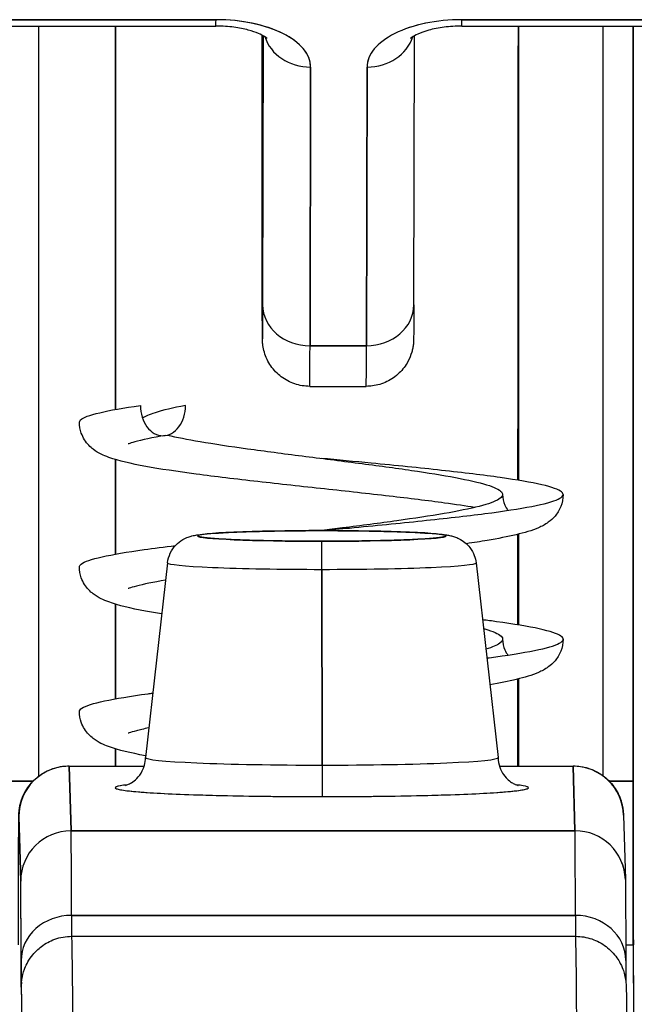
# Model space of a CAD drawing. Extents: x 785 to 1232, y 18 to 306.
# Tile 26 of 232: x 913.35 to 913.59, y 110.031 to 110.415. Entities that reach past the tile are written whole.
import ezdxf

# ---------------------------------------------------------------- set-up
doc = ezdxf.new("R2010")
doc.units = 0
doc.header["$LTSCALE"] = 4
doc.header["$MEASUREMENT"] = 0
doc.layers.get('0').update_dxf_attribs({"linetype": 'CONTINUOUS'})

msp = doc.modelspace()

# ---------------------------------------------------------------- linework, layer by layer
for p, q in [((913.23748, 110.41258), (913.42685, 110.41258)), ((913.42686, 110.41506), (913.23749, 110.41506)), ((913.23749, 110.41506), (913.42686, 110.41506)), ((913.38754, 110.26285), (913.38754, 110.41258)), ((913.38754, 110.26285), (913.38754, 110.41258)), ((913.38754, 110.41258), (913.38754, 110.26285)), ((913.52291, 110.41258), (913.71228, 110.41258)), ((913.71229, 110.41506), (913.52292, 110.41506)), ((913.52292, 110.41506), (913.71229, 110.41506)), ((913.54502, 110.23519), (913.54502, 110.41258)), ((913.54502, 110.41258), (913.54502, 110.23519)), ((913.4449, 110.34019), (913.44485, 110.4084)), ((913.44485, 110.4084), (913.4449, 110.34019)), ((913.4453, 110.40882), (913.44507, 110.30373)), ((913.44507, 110.30373), (913.4453, 110.40882)), ((913.50413, 110.30369), (913.50436, 110.40878)), ((913.46383, 110.39656), (913.46359, 110.2877)), ((913.46359, 110.2877), (913.46383, 110.39656)), ((913.48587, 110.39656), (913.48563, 110.2877)), ((913.48563, 110.2877), (913.48587, 110.39656)), ((913.4449, 110.34019), (913.4449, 110.34017)), ((913.48563, 110.2877), (913.46359, 110.2877)), ((913.46359, 110.2877), (913.48563, 110.2877)), ((913.46351, 110.27188), (913.48556, 110.27188)), ((913.38754, 110.20635), (913.38754, 110.2433)), ((913.38754, 110.20635), (913.38754, 110.2433)), ((913.38754, 110.2433), (913.38754, 110.20635)), ((913.54502, 110.17869), (913.54502, 110.21413)), ((913.54502, 110.21413), (913.54502, 110.17869)), ((913.40795, 110.203), (913.39929, 110.12694)), ((913.46827, 110.20041), (913.46828, 110.12397)), ((913.46828, 110.12397), (913.46827, 110.20041)), ((913.52844, 110.203), (913.53709, 110.12693)), ((913.38754, 110.14985), (913.38754, 110.18681)), ((913.38754, 110.14985), (913.38754, 110.18681)), ((913.38754, 110.18681), (913.38754, 110.14985)), ((913.54502, 110.12354), (913.54502, 110.15764)), ((913.54502, 110.15764), (913.54502, 110.12354)), ((913.38754, 110.12354), (913.38754, 110.13031)), ((913.38754, 110.12354), (913.38754, 110.13031)), ((913.38754, 110.13031), (913.38754, 110.12354)), ((913.36951, 110.12354), (913.39879, 110.12354)), ((913.37026, 110.09832), (913.36951, 110.12354)), ((913.36951, 110.12354), (913.37026, 110.09832)), ((913.53759, 110.12354), (913.56636, 110.12354)), ((913.56711, 110.09832), (913.56636, 110.12354)), ((913.56636, 110.12354), (913.56711, 110.09832)), ((913.34672, 110.11765), (913.35535, 110.11765)), ((913.35535, 110.11765), (913.34672, 110.11765)), ((913.58052, 110.11765), (913.58977, 110.11765)), ((913.58977, 110.11765), (913.58052, 110.11765)), ((913.58977, 110.05378), (913.58977, 110.11765)), ((913.58977, 110.11765), (913.58977, 110.05378)), ((913.34983, 110.10388), (913.35058, 110.07866)), ((913.35058, 110.07866), (913.34983, 110.10388)), ((913.58604, 110.10446), (913.58679, 110.07924)), ((913.37026, 110.09832), (913.56711, 110.09832)), ((913.56711, 110.09832), (913.37026, 110.09832)), ((913.38754, 110.09832), (913.38754, 110.09832)), ((913.38754, 110.09832), (913.38754, 110.09832)), ((913.38754, 110.09832), (913.38754, 110.09832)), ((913.54502, 110.09832), (913.54502, 110.09832)), ((913.54502, 110.09832), (913.54502, 110.09832)), ((913.56728, 110.06528), (913.37043, 110.06528)), ((913.37043, 110.06528), (913.56728, 110.06528)), ((913.3705, 110.05711), (913.56735, 110.05711)), ((913.58693, 110.05378), (913.59, 110.05378))]:
    msp.add_line(p, q)
for centre, major_axis, ratio, start_param, end_param in [((913.35873, 110.11765), (0, 0.98425), 0.001274, 1.266466, 1.56886), ((913.42685, 110.43109), (0, -0.0185), 0.001274, 0, 0.523599), ((913.42685, 110.43109), (0, -0.0185), 0.001274, 0, 0.523599), ((913.42682, 110.39656), (0.03701, 0.00003), 0.5, 6.281715, 7.852511), ((913.52288, 110.39656), (-0.03701, -0.00003), 0.5, 4.710918, 6.281715), ((913.52291, 110.43109), (0, -0.0185), 0.001274, 0, 0.523599), ((913.52291, 110.43109), (0, -0.0185), 0.001274, 0, 0.523599), ((913.5792, 110.11765), (0, -0.98425), 0.001274, 4.408059, 4.710116), ((913.59101, 110.11765), (0, 0.97244), 0.001274, 1.262649, 1.570796), ((913.44432, 110.16883), (0, -0.47913), 0.001274, 2.094395, 2.095991), ((913.46382, 110.41258), (-0.0185, 0.00004), 0.866025, 0.264148, 1.573343), ((913.46382, 110.41258), (-0.0185, 0.00004), 0.866025, 0.264148, 1.573343), ((913.48586, 110.41258), (0.0185, -0.00004), 0.866025, 4.714936, 6.021869), ((913.48586, 110.41258), (0.0185, -0.00004), 0.866025, 4.714936, 6.021869), ((913.44501, 110.38999), (0, -0.09961), 0.001274, 5.235988, 6.806784), ((913.46358, 110.30373), (-0.0185, 0.00004), 0.866025, 0.002547, 1.573343), ((913.46358, 110.30373), (-0.0185, 0.00004), 0.866025, 0.002547, 1.573343), ((913.48562, 110.30373), (0.0185, -0.00004), 0.866025, 4.714936, 6.283185), ((913.48562, 110.30373), (0.0185, -0.00004), 0.866025, 4.714936, 6.283185), ((913.46351, 110.38999), (0, -0.11811), 0.001274, 0, 0.523599), ((913.46351, 110.38999), (0, -0.11811), 0.001274, 0, 0.523581), ((913.48556, 110.38999), (0, -0.11811), 0.001274, 0, 0.523581), ((913.48556, 110.38999), (0, -0.11811), 0.001274, 0.000005, 0.523603), ((913.46819, 110.21346), (-0.04851, 0), 0.042782, 4.713664, 7.855256), ((913.46813, 110.20373), (0, 0.01181), 0.001274, 6.240378, 6.283186), ((913.46813, 110.20373), (0, 0.01181), 0.001274, 6.240378, 6.283185), ((913.46819, 110.21346), (0.04851, 0), 0.042782, 4.713664, 7.855256), ((913.46825, 110.19958), (0, 0.01181), 0.001274, 4.782745, 6.240403), ((913.46825, 110.19958), (0, 0.01181), 0.001274, 4.782745, 6.240403), ((913.46819, 110.20299), (-0.06025, 0), 0.042782, 6.278319, 7.855256), ((913.46819, 110.20299), (-0.06025, 0), 0.042782, 6.278319, 7.855256), ((913.46819, 110.20299), (0.06025, 0), 0.042782, 4.713664, 6.288051), ((913.46819, 110.20299), (0.06025, 0), 0.042782, 4.713664, 6.288051), ((913.46819, 110.12692), (-0.0689, 0), 0.042782, 6.278319, 7.855256), ((913.46819, 110.12692), (-0.0689, 0), 0.042782, 6.278319, 7.855256), ((913.46819, 110.12692), (0.0689, 0), 0.042782, 4.713664, 6.288051), ((913.46819, 110.12692), (0.0689, 0), 0.042782, 4.713664, 6.288051), ((913.36951, 110.10388), (-0.01969, 0), 0.999085, 4.712389, 6.283185), ((913.36951, 110.10388), (-0.01969, 0), 0.999085, 4.712389, 6.283185), ((913.36951, 109.99472), (0, 0.12894), 0.001274, 6.240391, 6.283186), ((913.46829, 110.12347), (0, -0.01181), 0.001274, 4.669594, 6.240384), ((913.46829, 110.12347), (0, -0.01181), 0.001274, 4.669594, 6.240384), ((913.56636, 109.99472), (0, 0.12894), 0.001274, 6.24039, 6.32598), ((913.56636, 110.10388), (0.01968, 0.00059), 0.999084, 0, 1.541037), ((913.56636, 110.10388), (0.01969, 0), 0.999085, 0.029759, 1.570796), ((913.46819, 110.11512), (-0.08071, 0), 0.042782, 5.937993, 7.855256), ((913.46819, 110.11512), (0.08071, 0), 0.042782, 4.713664, 6.628377), ((913.37026, 110.07866), (-0.01969, 0), 0.999085, 4.712389, 6.283185), ((913.37026, 110.07866), (-0.01969, 0), 0.999085, 4.712389, 6.283185), ((913.37025, 109.78369), (0, 0.31492), 0.001274, 5.818959, 6.240414), ((913.37025, 109.78365), (0, 0.31496), 0.001274, 5.818984, 6.24039), ((913.56636, 109.99472), (0, -0.12894), 0.001276, 3.779235, 3.779243), ((913.56711, 110.07866), (0.01968, 0.00059), 0.999084, 0, 1.541037), ((913.5671, 109.78365), (0, 0.31496), 0.001274, 5.818984, 6.24039), ((913.56711, 110.07866), (0.01969, 0), 0.999085, 0.029759, 1.570796), ((913.5671, 109.78369), (0, 0.31492), 0.001274, 5.818961, 6.240414), ((913.35056, 109.78365), (0, 0.29528), 0.001274, 5.818984, 6.24039), ((913.37041, 110.04768), (-0.01968, -0.00005), 0.894179, 4.709544, 6.280341), ((913.37041, 110.04768), (-0.01968, -0.00005), 0.894179, 4.709544, 6.280341), ((913.37047, 110.13569), (0, -0.07874), 0.001274, 5.818984, 6.218734), ((913.37047, 110.13569), (0, -0.07874), 0.001274, 5.818984, 6.2188), ((913.56726, 110.04768), (0.01968, 0.00005), 0.894179, 6.280341, 7.851137), ((913.56732, 110.13569), (0, -0.07874), 0.001274, 5.818984, 6.218747), ((913.56726, 110.04768), (0.01968, 0.00005), 0.894179, 6.280341, 7.851137), ((913.56732, 110.13569), (0, -0.07874), 0.001274, 5.818984, 6.218813), ((913.58998, 109.99472), (0, 0.06102), 0.001274, 4.712389, 6.537883), ((913.3705, 108.14373), (0, 1.91339), 0.001274, 5.803859, 6.283186), ((913.3705, 108.14373), (0, 1.91339), 0.001274, 5.803859, 6.283185), ((913.56735, 108.14373), (0, 1.91339), 0.001274, 5.803859, 6.283185), ((913.56735, 108.14373), (0, 1.91339), 0.001274, 5.803859, 6.283186), ((913.35079, 110.13569), (0, -0.09843), 0.001274, 5.818984, 6.295998), ((913.35082, 108.14373), (0, 1.8937), 0.001274, 5.803859, 6.295998), ((913.37047, 110.03727), (-0.01969, 0), 0.999919, 6.184114, 6.283185), ((913.37047, 110.03727), (-0.01959, 0.00195), 0.999917, 0, 0.099072)]:
    msp.add_ellipse(centre, major_axis=major_axis, ratio=ratio, start_param=start_param, end_param=end_param)
for points, knots in [([(913.44683, 110.40779), (913.44683, 110.40779), (913.44681, 110.40781), (913.44666, 110.40794), (913.44634, 110.4082), (913.44525, 110.40887), (913.44445, 110.40928), (913.44236, 110.41016), (913.44101, 110.41063), (913.4378, 110.41148), (913.4359, 110.41186), (913.43173, 110.41241), (913.42944, 110.41257), (913.42705, 110.41258), (913.42695, 110.41258), (913.42685, 110.41258)], [0.458745, 0.458745, 0.458745, 0.458745, 0.511139, 0.511139, 0.68548, 0.68548, 0.871321, 0.871321, 1.079586, 1.079586, 1.310958, 1.310958, 1.558937, 1.558937, 1.569693, 1.569693, 1.569693, 1.569693]), ([(913.46383, 110.39656), (913.46377, 110.39909), (913.46286, 110.40142), (913.46104, 110.40363), (913.45921, 110.40584), (913.45647, 110.40792), (913.45301, 110.40965), (913.44956, 110.41137), (913.4454, 110.41275), (913.44099, 110.41366), (913.43658, 110.41458), (913.43192, 110.41503), (913.42686, 110.41506)], [0, 0, 0, 0, 0.25, 0.25, 0.25, 0.5, 0.5, 0.5, 0.75, 0.75, 0.75, 1, 1, 1, 1]), ([(913.52292, 110.41506), (913.51786, 110.41503), (913.5132, 110.41458), (913.50878, 110.41366), (913.50437, 110.41275), (913.5002, 110.41137), (913.49674, 110.40964), (913.49328, 110.40791), (913.49053, 110.40583), (913.48869, 110.40362), (913.48686, 110.40142), (913.48594, 110.39909), (913.48587, 110.39656)], [0, 0, 0, 0, 0.25, 0.25, 0.25, 0.5, 0.5, 0.5, 0.75, 0.75, 0.75, 1, 1, 1, 1]), ([(913.52291, 110.41258), (913.52056, 110.41258), (913.51821, 110.41243), (913.51382, 110.41186), (913.51177, 110.41145), (913.50832, 110.4105), (913.50687, 110.40997), (913.50472, 110.40901), (913.50395, 110.40856), (913.50305, 110.40795), (913.50286, 110.40776), (913.50286, 110.40776)], [1.569693, 1.569693, 1.569693, 1.569693, 1.824003, 1.824003, 2.072339, 2.072339, 2.302798, 2.302798, 2.507114, 2.507114, 2.683583, 2.683583, 2.683583, 2.683583]), ([(913.54485, 110.41258), (913.54484, 110.39985), (913.54483, 110.38705), (913.54482, 110.37418), (913.54478, 110.33459), (913.54475, 110.29436), (913.54471, 110.25349), (913.54471, 110.24742), (913.5447, 110.24134), (913.5447, 110.23524)], [0.1497895, 0.1497895, 0.1497895, 0.1497895, 0.1993364, 0.1993364, 0.1993364, 0.3517584, 0.3517584, 0.3517584, 0.3743896, 0.3743896, 0.3743896, 0.3743896]), ([(913.54485, 110.41258), (913.5448, 110.35801), (913.54475, 110.30369), (913.54471, 110.24983), (913.5447, 110.24496), (913.5447, 110.2401), (913.5447, 110.23524)], [0.1363537, 0.1363537, 0.1363537, 0.1363537, 0.3333333, 0.3333333, 0.3333333, 0.3511331, 0.3511331, 0.3511331, 0.3511331]), ([(913.58977, 110.11765), (913.58977, 110.16805), (913.58978, 110.21785), (913.58979, 110.26762), (913.5898, 110.31652), (913.58981, 110.3654), (913.58983, 110.41258)], [0, 0, 0, 0, 0.3333333, 0.3333333, 0.3333333, 0.6608154, 0.6608154, 0.6608154, 0.6608154]), ([(913.44507, 110.30373), (913.44506, 110.29842), (913.44505, 110.2947), (913.44503, 110.29256), (913.44502, 110.29042), (913.44501, 110.28985), (913.44499, 110.29093), (913.44498, 110.29201), (913.44497, 110.29473), (913.44496, 110.299), (913.44494, 110.30326), (913.44493, 110.30907), (913.44492, 110.31598), (913.44491, 110.32289), (913.44491, 110.33091), (913.4449, 110.34019)], [0, 0, 0, 0, 0.2, 0.2, 0.2, 0.4, 0.4, 0.4, 0.6, 0.6, 0.6, 0.8, 0.8, 0.8, 1, 1, 1, 1]), ([(913.46351, 110.27188), (913.46151, 110.27188), (913.45949, 110.27221), (913.45573, 110.27348), (913.45395, 110.27442), (913.45081, 110.27678), (913.44941, 110.27824), (913.44718, 110.28147), (913.44631, 110.28329), (913.44549, 110.28606), (913.4453, 110.28701), (913.44515, 110.28807), (913.44513, 110.28827), (913.44509, 110.28859), (913.44508, 110.28873), (913.44506, 110.28903), (913.44505, 110.28918), (913.44503, 110.28943), (913.44503, 110.28952), (913.44502, 110.28973), (913.44501, 110.28983), (913.44501, 110.29009), (913.445, 110.29021), (913.44499, 110.29072), (913.44499, 110.29113), (913.44497, 110.29347), (913.44496, 110.29663), (913.44494, 110.30602), (913.44493, 110.31264), (913.44491, 110.32635), (913.4449, 110.33303), (913.4449, 110.34017)], [0, 0, 0, 0, 0.0152437, 0.0152437, 0.0302108, 0.0302108, 0.0451875, 0.0451875, 0.0601581, 0.0601581, 0.0673092, 0.0673092, 0.0689264, 0.0689264, 0.0702228, 0.0702228, 0.0721464, 0.0721464, 0.074147, 0.074147, 0.0775296, 0.0775296, 0.0857864, 0.0857864, 0.110542, 0.110542, 0.1855583, 0.1855583, 0.2684918, 0.2684918, 0.3313559, 0.3313559, 0.3313559, 0.3313559]), ([(913.50413, 110.30369), (913.50411, 110.29827), (913.5041, 110.29437), (913.50408, 110.29141), (913.50408, 110.29086), (913.50407, 110.29021), (913.50407, 110.29012), (913.50405, 110.28958), (913.50404, 110.2895), (913.50403, 110.28929), (913.50402, 110.28915), (913.504, 110.28879), (913.50398, 110.28857), (913.5039, 110.28786), (913.50382, 110.28732), (913.50361, 110.28628), (913.50349, 110.28576), (913.50297, 110.28399), (913.50247, 110.28275), (913.50095, 110.27994), (913.49979, 110.27841), (913.49704, 110.27573), (913.49539, 110.27458), (913.49185, 110.27287), (913.48992, 110.27229), (913.48717, 110.27193), (913.48636, 110.27188), (913.48556, 110.27188)], [0, 0, 0, 0, 0.0823467, 0.0823467, 0.1118576, 0.1118576, 0.1247539, 0.1247539, 0.1265515, 0.1265515, 0.1286021, 0.1286021, 0.1306663, 0.1306663, 0.134814, 0.134814, 0.138887, 0.138887, 0.148968, 0.148968, 0.1632472, 0.1632472, 0.1782167, 0.1782167, 0.1931923, 0.1931923, 0.1993249, 0.1993249, 0.1993249, 0.1993249]), ([(913.37349, 110.25788), (913.37349, 110.25818), (913.37365, 110.25848), (913.37396, 110.25878), (913.37495, 110.25972), (913.37748, 110.26066), (913.38143, 110.26159), (913.38538, 110.26253), (913.39076, 110.26347), (913.39731, 110.26441)], [0.96377764, 0.96377764, 0.96377764, 0.96377764, 0.96875, 0.96875, 0.96875, 0.984375, 0.984375, 0.984375, 1, 1, 1, 1]), ([(913.39731, 110.26441), (913.39731, 110.26132), (913.39826, 110.25824), (913.39989, 110.25606), (913.40153, 110.25387), (913.40383, 110.2526), (913.40614, 110.2526), (913.40845, 110.2526), (913.41076, 110.25387), (913.41239, 110.25606), (913.41402, 110.25824), (913.41498, 110.26132), (913.41498, 110.26441)], [0, 0, 0, 0, 0.25, 0.25, 0.25, 0.5, 0.5, 0.5, 0.75, 0.75, 0.75, 1, 1, 1, 1]), ([(913.41498, 110.26441), (913.41007, 110.26347), (913.40291, 110.26181), (913.39912, 110.26014), (913.39815, 110.25942)], [0, 0, 0, 0, 0.015625, 0.02771163, 0.02771163, 0.02771163, 0.02771163]), ([(913.52793, 110.22458), (913.52441, 110.22515), (913.52044, 110.22574), (913.50965, 110.2272), (913.50228, 110.2281), (913.4865, 110.22993), (913.47787, 110.23087), (913.46055, 110.23276), (913.45165, 110.23372), (913.43472, 110.23564), (913.4265, 110.23662), (913.4117, 110.23858), (913.40499, 110.23958), (913.39356, 110.24168), (913.38895, 110.2427), (913.38299, 110.24488), (913.38103, 110.2457), (913.37776, 110.2482), (913.37654, 110.24937), (913.37502, 110.25181), (913.37458, 110.25269), (913.37376, 110.25497), (913.37349, 110.25645), (913.37349, 110.25788)], [0.1582632, 0.1582632, 0.1582632, 0.1582632, 0.1995666, 0.1995666, 0.2623902, 0.2623902, 0.328129, 0.328129, 0.3952237, 0.3952237, 0.4633704, 0.4633704, 0.5328424, 0.5328424, 0.6057417, 0.6057417, 0.6425635, 0.6425635, 0.6628128, 0.6628128, 0.6724465, 0.6724465, 0.6861068, 0.6861068, 0.6861068, 0.6861068]), ([(913.4072, 110.25269), (913.40203, 110.25182), (913.39776, 110.25094), (913.394, 110.24991), (913.39316, 110.24962), (913.39266, 110.24942), (913.39259, 110.24938), (913.39259, 110.24938)], [0, 0, 0, 0, 0.06224215, 0.06224215, 0.08953824, 0.08953824, 0.09889684, 0.09889684, 0.09889684, 0.09889684]), ([(913.40793, 110.25285), (913.41143, 110.25201), (913.42053, 110.25024), (913.4387, 110.24752), (913.46039, 110.24471), (913.48281, 110.24189), (913.5038, 110.23908), (913.5213, 110.23626), (913.53362, 110.23345), (913.53957, 110.23064), (913.53856, 110.22782), (913.53069, 110.22501), (913.51672, 110.22219), (913.49803, 110.21938), (913.481, 110.21716), (913.47092, 110.21588), (913.46823, 110.21554)], [0.0641732, 0.0641732, 0.0641732, 0.0641732, 0.078125, 0.09375, 0.109375, 0.125, 0.140625, 0.15625, 0.171875, 0.1875, 0.203125, 0.21875, 0.234375, 0.25, 0.265625, 0.2713023, 0.2713023, 0.2713023, 0.2713023]), ([(913.46831, 110.21554), (913.4719, 110.21588), (913.47548, 110.21622), (913.47903, 110.21656), (913.48882, 110.2175), (913.49843, 110.21844), (913.50739, 110.21938), (913.51635, 110.22032), (913.52466, 110.22125), (913.53192, 110.22219), (913.53918, 110.22313), (913.54538, 110.22407), (913.55023, 110.22501), (913.55509, 110.22595), (913.55858, 110.22688), (913.56056, 110.22782), (913.56253, 110.22876), (913.56298, 110.2297), (913.56188, 110.23064), (913.56079, 110.23157), (913.55814, 110.23251), (913.55409, 110.23345), (913.55003, 110.23439), (913.54455, 110.23533), (913.53792, 110.23626), (913.53129, 110.2372), (913.52351, 110.23814), (913.51496, 110.23908), (913.50641, 110.24002), (913.49708, 110.24096), (913.48744, 110.24189), (913.48104, 110.24251), (913.47451, 110.24314), (913.46798, 110.24376)], [0.7286977, 0.7286977, 0.7286977, 0.7286977, 0.734375, 0.734375, 0.734375, 0.75, 0.75, 0.75, 0.765625, 0.765625, 0.765625, 0.78125, 0.78125, 0.78125, 0.796875, 0.796875, 0.796875, 0.8125, 0.8125, 0.8125, 0.828125, 0.828125, 0.828125, 0.84375, 0.84375, 0.84375, 0.859375, 0.859375, 0.859375, 0.875, 0.875, 0.875, 0.8853521, 0.8853521, 0.8853521, 0.8853521]), ([(913.56247, 110.22964), (913.56247, 110.22803), (913.56213, 110.22638), (913.56097, 110.22348), (913.56016, 110.22221), (913.55846, 110.2202), (913.55756, 110.21943), (913.55538, 110.21786), (913.55413, 110.21722), (913.5502, 110.21548), (913.54744, 110.21471), (913.54086, 110.21315), (913.53707, 110.21242), (913.53026, 110.21128), (913.52754, 110.21085), (913.52466, 110.21043)], [0, 0, 0, 0, 0.0152624, 0.0152624, 0.0302398, 0.0302398, 0.0456068, 0.0456068, 0.0684908, 0.0684908, 0.1188286, 0.1188286, 0.1684426, 0.1684426, 0.1974952, 0.1974952, 0.1974952, 0.1974952]), ([(913.53885, 110.22964), (913.53885, 110.22822), (913.53917, 110.22673), (913.54004, 110.2247), (913.54046, 110.224), (913.54087, 110.22343)], [0, 0, 0, 0, 0.0145431, 0.0145431, 0.02362907, 0.02362907, 0.02362907, 0.02362907]), ([(913.40795, 110.203), (913.4081, 110.2043), (913.40846, 110.20559), (913.40956, 110.20791), (913.4103, 110.20897), (913.41198, 110.21074), (913.41294, 110.21147), (913.41463, 110.21246), (913.41537, 110.21278), (913.41655, 110.21321), (913.41704, 110.21335), (913.41818, 110.21363), (913.41878, 110.21375), (913.42121, 110.21414), (913.42318, 110.21432), (913.42797, 110.21466), (913.43064, 110.21481), (913.43777, 110.21511), (913.44264, 110.21525), (913.45274, 110.21545), (913.45804, 110.21551), (913.46494, 110.21554), (913.46654, 110.21554), (913.46813, 110.21554)], [0, 0, 0, 0, 0.0101015, 0.0101015, 0.0199862, 0.0199862, 0.0296294, 0.0296294, 0.0377089, 0.0377089, 0.0449846, 0.0449846, 0.0568687, 0.0568687, 0.0925394, 0.0925394, 0.1243071, 0.1243071, 0.1678667, 0.1678667, 0.2085978, 0.2085978, 0.2207441, 0.2207441, 0.2207441, 0.2207441]), ([(913.46826, 110.21138), (913.46393, 110.21138), (913.45977, 110.2114), (913.45571, 110.21145), (913.45165, 110.2115), (913.44768, 110.21157), (913.44401, 110.21166), (913.44033, 110.21175), (913.43695, 110.21186), (913.43395, 110.21199), (913.43095, 110.21212), (913.42835, 110.21226), (913.42622, 110.21242), (913.4241, 110.21257), (913.42246, 110.21274), (913.42136, 110.21292), (913.42025, 110.21309), (913.41969, 110.21327), (913.41968, 110.21346), (913.41968, 110.21364), (913.42023, 110.21382), (913.42132, 110.21399), (913.42242, 110.21417), (913.42405, 110.21434), (913.42616, 110.21449), (913.42828, 110.21465), (913.43088, 110.2148), (913.43386, 110.21492), (913.43685, 110.21505), (913.44023, 110.21516), (913.4439, 110.21525), (913.44757, 110.21534), (913.45153, 110.21541), (913.45559, 110.21546), (913.45965, 110.21551), (913.46381, 110.21553), (913.46813, 110.21553)], [0, 0, 0, 0, 0.083333, 0.083333, 0.083333, 0.166667, 0.166667, 0.166667, 0.25, 0.25, 0.25, 0.333333, 0.333333, 0.333333, 0.416667, 0.416667, 0.416667, 0.5, 0.5, 0.5, 0.583333, 0.583333, 0.583333, 0.666667, 0.666667, 0.666667, 0.75, 0.75, 0.75, 0.833333, 0.833333, 0.833333, 0.916667, 0.916667, 0.916667, 1, 1, 1, 1]), ([(913.46813, 110.21554), (913.47348, 110.21554), (913.47891, 110.2155), (913.48897, 110.21536), (913.49375, 110.21525), (913.50222, 110.21497), (913.50601, 110.2148), (913.51231, 110.2144), (913.51473, 110.2142), (913.51741, 110.21377), (913.51794, 110.21368), (913.51899, 110.21344), (913.51947, 110.21331), (913.52058, 110.21294), (913.52121, 110.2127), (913.52261, 110.21199), (913.52339, 110.2115), (913.52482, 110.21033), (913.52549, 110.20965), (913.52676, 110.20797), (913.52735, 110.20693), (913.5281, 110.20492), (913.52833, 110.20396), (913.52844, 110.203)], [0, 0, 0, 0, 0.0407937, 0.0407937, 0.0808919, 0.0808919, 0.1213704, 0.1213704, 0.1632966, 0.1632966, 0.173817, 0.173817, 0.181727, 0.181727, 0.1890762, 0.1890762, 0.1968842, 0.1968842, 0.2043727, 0.2043727, 0.2135231, 0.2135231, 0.2210279, 0.2210279, 0.2210279, 0.2210279]), ([(913.46813, 110.21553), (913.47245, 110.21553), (913.47661, 110.21551), (913.48068, 110.21546), (913.48474, 110.21541), (913.4887, 110.21534), (913.49238, 110.21525), (913.49605, 110.21516), (913.49944, 110.21505), (913.50244, 110.21492), (913.50543, 110.2148), (913.50804, 110.21465), (913.51016, 110.21449), (913.51229, 110.21434), (913.51393, 110.21417), (913.51503, 110.21399), (913.51613, 110.21382), (913.5167, 110.21364), (913.5167, 110.21346), (913.51671, 110.21327), (913.51615, 110.21309), (913.51506, 110.21292), (913.51397, 110.21274), (913.51234, 110.21257), (913.51023, 110.21242), (913.50811, 110.21226), (913.50551, 110.21212), (913.50252, 110.21199), (913.49953, 110.21186), (913.49615, 110.21175), (913.49248, 110.21166), (913.48881, 110.21157), (913.48485, 110.2115), (913.48079, 110.21145), (913.47673, 110.2114), (913.47258, 110.21138), (913.46826, 110.21138)], [0, 0, 0, 0, 0.083333, 0.083333, 0.083333, 0.166667, 0.166667, 0.166667, 0.25, 0.25, 0.25, 0.333333, 0.333333, 0.333333, 0.416667, 0.416667, 0.416667, 0.5, 0.5, 0.5, 0.583333, 0.583333, 0.583333, 0.666667, 0.666667, 0.666667, 0.75, 0.75, 0.75, 0.833333, 0.833333, 0.833333, 0.916667, 0.916667, 0.916667, 1, 1, 1, 1]), ([(913.37349, 110.20139), (913.37349, 110.20176), (913.37373, 110.20212), (913.37421, 110.20249), (913.37542, 110.20343), (913.37817, 110.20437), (913.38233, 110.20531), (913.3865, 110.20624), (913.39207, 110.20718), (913.39878, 110.20812), (913.40252, 110.20864), (913.40661, 110.20917), (913.41098, 110.20969)], [0.65011291, 0.65011291, 0.65011291, 0.65011291, 0.65625, 0.65625, 0.65625, 0.671875, 0.671875, 0.671875, 0.6875, 0.6875, 0.6875, 0.6961951, 0.6961951, 0.6961951, 0.6961951]), ([(913.40568, 110.18304), (913.40343, 110.1834), (913.40131, 110.18376), (913.39349, 110.18519), (913.38889, 110.18622), (913.38294, 110.18841), (913.38099, 110.18923), (913.37773, 110.19173), (913.37651, 110.19291), (913.375, 110.19533), (913.37457, 110.19622), (913.37376, 110.19849), (913.37349, 110.19996), (913.37349, 110.20139)], [0.5085146, 0.5085146, 0.5085146, 0.5085146, 0.5331639, 0.5331639, 0.6060895, 0.6060895, 0.642739, 0.642739, 0.662909, 0.662909, 0.6725013, 0.6725013, 0.6860943, 0.6860943, 0.6860943, 0.6860943]), ([(913.40717, 110.19618), (913.40237, 110.19538), (913.39838, 110.19457), (913.39447, 110.19355), (913.39349, 110.19324), (913.39273, 110.19295), (913.39259, 110.19289), (913.39259, 110.19289)], [0.53117251, 0.53117251, 0.53117251, 0.53117251, 0.58879821, 0.58879821, 0.61670166, 0.61670166, 0.62995582, 0.62995582, 0.62995582, 0.62995582]), ([(913.53267, 110.16579), (913.53295, 110.16583), (913.53324, 110.16587), (913.53352, 110.16591), (913.54062, 110.16684), (913.54664, 110.16778), (913.55129, 110.16872), (913.55594, 110.16966), (913.55922, 110.1706), (913.56097, 110.17153), (913.56272, 110.17247), (913.56294, 110.17341), (913.56161, 110.17435), (913.56029, 110.17529), (913.55742, 110.17623), (913.55316, 110.17716), (913.54889, 110.1781), (913.54322, 110.17904), (913.53642, 110.17998), (913.53468, 110.18022), (913.53286, 110.18046), (913.53097, 110.1807)], [0.45250323, 0.45250323, 0.45250323, 0.45250323, 0.453125, 0.453125, 0.453125, 0.46875, 0.46875, 0.46875, 0.484375, 0.484375, 0.484375, 0.5, 0.5, 0.5, 0.515625, 0.515625, 0.515625, 0.53125, 0.53125, 0.53125, 0.53526192, 0.53526192, 0.53526192, 0.53526192]), ([(913.53136, 110.17731), (913.53153, 110.17726), (913.53495, 110.17627), (913.53936, 110.17435), (913.5389, 110.17171), (913.53482, 110.17), (913.53228, 110.16924)], [0.48356774, 0.48356774, 0.48356774, 0.48356774, 0.484375, 0.5, 0.515625, 0.52839031, 0.52839031, 0.52839031, 0.52839031]), ([(913.56247, 110.17314), (913.56247, 110.17154), (913.56213, 110.16988), (913.56097, 110.16698), (913.56016, 110.16571), (913.55846, 110.1637), (913.55756, 110.16293), (913.55537, 110.16136), (913.55412, 110.16072), (913.5502, 110.15899), (913.54746, 110.15822), (913.54117, 110.15672), (913.53772, 110.15605), (913.53385, 110.15538)], [0, 0, 0, 0, 0.0152676, 0.0152676, 0.0302501, 0.0302501, 0.0456229, 0.0456229, 0.0685158, 0.0685158, 0.1186234, 0.1186234, 0.1642366, 0.1642366, 0.1642366, 0.1642366]), ([(913.53885, 110.17314), (913.53885, 110.17172), (913.53917, 110.17023), (913.54004, 110.1682), (913.54046, 110.1675), (913.54087, 110.16694)], [0, 0, 0, 0, 0.01456036, 0.01456036, 0.02365219, 0.02365219, 0.02365219, 0.02365219]), ([(913.3735, 110.14489), (913.3735, 110.14533), (913.37383, 110.14577), (913.3745, 110.14621), (913.37594, 110.14714), (913.37892, 110.14808), (913.38329, 110.14902), (913.38766, 110.14996), (913.39342, 110.1509), (913.4003, 110.15183), (913.40091, 110.15192), (913.40153, 110.152), (913.40215, 110.15208)], [0.33644699, 0.33644699, 0.33644699, 0.33644699, 0.34375, 0.34375, 0.34375, 0.359375, 0.359375, 0.359375, 0.375, 0.375, 0.375, 0.37638373, 0.37638373, 0.37638373, 0.37638373]), ([(913.39937, 110.12762), (913.39933, 110.12763), (913.3993, 110.12763), (913.39343, 110.12871), (913.38884, 110.12974), (913.3829, 110.13193), (913.38096, 110.13275), (913.37771, 110.13525), (913.37649, 110.13644), (913.37499, 110.13886), (913.37456, 110.13974), (913.37376, 110.14201), (913.3735, 110.14347), (913.3735, 110.14489)], [0.5330353, 0.5330353, 0.5330353, 0.5330353, 0.5334786, 0.5334786, 0.6064309, 0.6064309, 0.642911, 0.642911, 0.6630029, 0.6630029, 0.6725521, 0.6725521, 0.6860839, 0.6860839, 0.6860839, 0.6860839]), ([(913.40061, 110.13849), (913.39869, 110.1381), (913.39705, 110.13773), (913.39446, 110.13705), (913.39348, 110.13674), (913.39273, 110.13645), (913.39259, 110.13639), (913.39259, 110.13639)], [0.56016638, 0.56016638, 0.56016638, 0.56016638, 0.58882611, 0.58882611, 0.61672468, 0.61672468, 0.62992701, 0.62992701, 0.62992701, 0.62992701]), ([(913.39149, 110.11605), (913.39149, 110.11605), (913.39155, 110.11606), (913.39187, 110.11616), (913.39207, 110.11622), (913.39257, 110.11643), (913.39281, 110.11653), (913.39354, 110.1169), (913.39412, 110.11721), (913.39553, 110.11833), (913.39628, 110.119), (913.39776, 110.12103), (913.39846, 110.1223), (913.39914, 110.12483), (913.39929, 110.12588), (913.39929, 110.12692)], [2.9611758, 2.9611758, 2.9611758, 2.9611758, 3.0042671, 3.0042671, 3.0370893, 3.0370893, 3.0572686, 3.0572686, 3.0875284, 3.0875284, 3.110586, 3.110586, 3.1300703, 3.1300703, 3.1415903, 3.1415903, 3.1415903, 3.1415903]), ([(913.53709, 110.12692), (913.53709, 110.12562), (913.53732, 110.12433), (913.53809, 110.12201), (913.53864, 110.12102), (913.53985, 110.11929), (913.5405, 110.11865), (913.54169, 110.11761), (913.54222, 110.11727), (913.54314, 110.11672), (913.5435, 110.11655), (913.54419, 110.11625), (913.54444, 110.11617), (913.54481, 110.11605), (913.54489, 110.11604), (913.54489, 110.11604)], [6.283183, 6.283183, 6.283183, 6.283183, 6.2974594, 6.2974594, 6.3131242, 6.3131242, 6.3323658, 6.3323658, 6.3548314, 6.3548314, 6.3810391, 6.3810391, 6.4175771, 6.4175771, 6.4635974, 6.4635974, 6.4635974, 6.4635974]), ([(913.3497, 110.05377), (913.34971, 110.06089), (913.34972, 110.0675), (913.34973, 110.08141), (913.34975, 110.08822), (913.34977, 110.09831), (913.34979, 110.10165), (913.34981, 110.10368), (913.34981, 110.10394), (913.34982, 110.10446), (913.34982, 110.10459), (913.34985, 110.10512), (913.34986, 110.10526), (913.34989, 110.10562), (913.34991, 110.10585), (913.34999, 110.10661), (913.35008, 110.10721), (913.3503, 110.10835), (913.35044, 110.10891), (913.35099, 110.1108), (913.35152, 110.11211), (913.35313, 110.11508), (913.35436, 110.1167), (913.35729, 110.11955), (913.35904, 110.12078), (913.3628, 110.1226), (913.36486, 110.12322), (913.36778, 110.1236), (913.36864, 110.12366), (913.36951, 110.12366)], [0.3798679, 0.3798679, 0.3798679, 0.3798679, 0.4439649, 0.4439649, 0.5324672, 0.5324672, 0.6211026, 0.6211026, 0.6422287, 0.6422287, 0.6501792, 0.6501792, 0.6522795, 0.6522795, 0.6545394, 0.6545394, 0.659093, 0.659093, 0.6635504, 0.6635504, 0.6741451, 0.6741451, 0.6893195, 0.6893195, 0.7052428, 0.7052428, 0.7211743, 0.7211743, 0.727735, 0.727735, 0.727735, 0.727735]), ([(913.56636, 110.12366), (913.56665, 110.12366), (913.56694, 110.12365), (913.56812, 110.1236), (913.56901, 110.1235), (913.57196, 110.12296), (913.57401, 110.12223), (913.5777, 110.1202), (913.57939, 110.11888), (913.58223, 110.11581), (913.58341, 110.11402), (913.5847, 110.11118), (913.58506, 110.11021), (913.58546, 110.10876), (913.58557, 110.10829), (913.58573, 110.1075), (913.58578, 110.10717), (913.58588, 110.1065), (913.58592, 110.10615), (913.58597, 110.10571), (913.58598, 110.10558), (913.586, 110.1053), (913.58601, 110.10516), (913.58602, 110.10492), (913.58603, 110.10482), (913.58603, 110.10462), (913.58604, 110.10453), (913.58604, 110.10446)], [0, 0, 0, 0, 0.00224223, 0.00224223, 0.00898256, 0.00898256, 0.02514758, 0.02514758, 0.04107187, 0.04107187, 0.0570029, 0.0570029, 0.06485469, 0.06485469, 0.06852226, 0.06852226, 0.0711256, 0.0711256, 0.0739908, 0.0739908, 0.07533776, 0.07533776, 0.07733102, 0.07733102, 0.07973003, 0.07973003, 0.08311644, 0.08311644, 0.08311644, 0.08311644]), ([(913.39224, 110.11629), (913.39113, 110.11616), (913.39021, 110.11603), (913.38948, 110.11589), (913.38815, 110.11564), (913.38747, 110.11538), (913.38748, 110.11512), (913.38749, 110.11486), (913.38818, 110.1146), (913.38954, 110.11435), (913.39089, 110.1141), (913.39291, 110.11385), (913.39555, 110.11362), (913.39818, 110.11339), (913.40143, 110.11317), (913.40522, 110.11296), (913.409, 110.11276), (913.41331, 110.11258), (913.41805, 110.11242), (913.42278, 110.11226), (913.42794, 110.11212), (913.43341, 110.11201), (913.43889, 110.11189), (913.44468, 110.11181), (913.45053, 110.11175), (913.45637, 110.1117), (913.46226, 110.11167), (913.46829, 110.11167)], [0.3898506, 0.3898506, 0.3898506, 0.3898506, 0.4285714, 0.4285714, 0.4285714, 0.5, 0.5, 0.5, 0.5714286, 0.5714286, 0.5714286, 0.6428571, 0.6428571, 0.6428571, 0.7142857, 0.7142857, 0.7142857, 0.7857143, 0.7857143, 0.7857143, 0.8571429, 0.8571429, 0.8571429, 0.9285714, 0.9285714, 0.9285714, 1, 1, 1, 1]), ([(913.46829, 110.11167), (913.47433, 110.11167), (913.48022, 110.1117), (913.48607, 110.11175), (913.49191, 110.11181), (913.4977, 110.11189), (913.50317, 110.11201), (913.50864, 110.11212), (913.51378, 110.11226), (913.51851, 110.11242), (913.52323, 110.11258), (913.52753, 110.11276), (913.5313, 110.11296), (913.53507, 110.11317), (913.53831, 110.11339), (913.54093, 110.11362), (913.54355, 110.11385), (913.54555, 110.1141), (913.54689, 110.11435), (913.54823, 110.1146), (913.54891, 110.11486), (913.5489, 110.11512), (913.54889, 110.11538), (913.5482, 110.11564), (913.54684, 110.11589), (913.54612, 110.11602), (913.54522, 110.11616), (913.54414, 110.11628)], [0, 0, 0, 0, 0.0714286, 0.0714286, 0.0714286, 0.1428571, 0.1428571, 0.1428571, 0.2142857, 0.2142857, 0.2142857, 0.2857143, 0.2857143, 0.2857143, 0.3571429, 0.3571429, 0.3571429, 0.4285714, 0.4285714, 0.4285714, 0.5, 0.5, 0.5, 0.5714286, 0.5714286, 0.5714286, 0.6092456, 0.6092456, 0.6092456, 0.6092456]), ([(913.35073, 110.04768), (913.35071, 110.05387), (913.3507, 110.05915), (913.35068, 110.06355), (913.35066, 110.06795), (913.35065, 110.07146), (913.35063, 110.07399), (913.35061, 110.07652), (913.35059, 110.07806), (913.35058, 110.07866)], [0, 0, 0, 0, 0.333333, 0.333333, 0.333333, 0.666667, 0.666667, 0.666667, 1, 1, 1, 1]), ([(913.58679, 110.07924), (913.58687, 110.07665), (913.58687, 110.07185), (913.58692, 110.05802), (913.58694, 110.05321), (913.58695, 110.04773)], [0, 0, 0, 0, 0.2222895, 0.2222895, 0.3154487, 0.3154487, 0.3154487, 0.3154487]), ([(913.35088, 110.03922), (913.35092, 110.03962), (913.35093, 110.04004), (913.35132, 110.04191), (913.35145, 110.04248), (913.35182, 110.04366), (913.35199, 110.04415), (913.3525, 110.04543), (913.3529, 110.04629), (913.35391, 110.04808), (913.35454, 110.04901), (913.35624, 110.05109), (913.35739, 110.0522), (913.36022, 110.05433), (913.36199, 110.05529), (913.36596, 110.05671), (913.36825, 110.05711), (913.3705, 110.05711)], [0, 0, 0, 0, 0.0331109, 0.0331109, 0.0434822, 0.0434822, 0.0492461, 0.0492461, 0.057669, 0.057669, 0.0667176, 0.0667176, 0.0790387, 0.0790387, 0.0941717, 0.0941717, 0.111497, 0.111497, 0.111497, 0.111497]), ([(913.56735, 110.05711), (913.5695, 110.05711), (913.57167, 110.05675), (913.57568, 110.05539), (913.57758, 110.05438), (913.58088, 110.05188), (913.58234, 110.05035), (913.58398, 110.04801), (913.58442, 110.04727), (913.5851, 110.04598), (913.58535, 110.04542), (913.58591, 110.04406), (913.58615, 110.04332), (913.58647, 110.04218), (913.58657, 110.04174), (913.58675, 110.04086), (913.58681, 110.0405), (913.58694, 110.0396), (913.58697, 110.03927), (913.58707, 110.03817), (913.58708, 110.03782), (913.58715, 110.03595), (913.58719, 110.03421), (913.58735, 110.02389), (913.58747, 110.0093), (913.58778, 109.95203), (913.58797, 109.89659), (913.58815, 109.82407)], [0, 0, 0, 0, 0.016461, 0.016461, 0.032601, 0.032601, 0.048633, 0.048633, 0.055771, 0.055771, 0.06139, 0.06139, 0.070441, 0.070441, 0.078939, 0.078939, 0.091643, 0.091643, 0.118195, 0.118195, 0.19773, 0.19773, 0.43628, 0.43628, 1.153763, 1.153763, 2.351964, 2.351964, 2.351964, 2.351964]), ([(913.59006, 109.99472), (913.59006, 110.00186), (913.59005, 110.0086), (913.59005, 110.01518), (913.59005, 110.02176), (913.59004, 110.02819), (913.59004, 110.03373), (913.59003, 110.03927), (913.59002, 110.04393), (913.59002, 110.0475), (913.59001, 110.05107), (913.59, 110.05357), (913.58999, 110.05481), (913.58998, 110.05606), (913.58997, 110.05605), (913.58996, 110.0548), (913.58996, 110.05452), (913.58996, 110.05418), (913.58996, 110.05378)], [0, 0, 0, 0, 0.1111111, 0.1111111, 0.1111111, 0.2222222, 0.2222222, 0.2222222, 0.3333333, 0.3333333, 0.3333333, 0.4444444, 0.4444444, 0.4444444, 0.5555556, 0.5555556, 0.5555556, 0.58035, 0.58035, 0.58035, 0.58035]), ([(913.35079, 110.03727), (913.35078, 110.0372), (913.35077, 110.03755), (913.35077, 110.03831), (913.35076, 110.03907), (913.35075, 110.04026), (913.35075, 110.04183), (913.35074, 110.04339), (913.35073, 110.04534), (913.35073, 110.04768)], [0, 0, 0, 0, 0.333333, 0.333333, 0.333333, 0.666667, 0.666667, 0.666667, 1, 1, 1, 1]), ([(913.35193, 109.82402), (913.35187, 109.84792), (913.35181, 109.86986), (913.35175, 109.88988), (913.35169, 109.9099), (913.35163, 109.928), (913.35157, 109.94407), (913.3515, 109.96014), (913.35144, 109.97417), (913.35138, 109.98614), (913.35131, 109.99811), (913.35125, 110.00802), (913.35118, 110.01582), (913.35112, 110.02362), (913.35105, 110.02933), (913.35098, 110.0329), (913.35092, 110.03648), (913.35085, 110.03794), (913.35079, 110.03727)], [0, 0, 0, 0, 0.166667, 0.166667, 0.166667, 0.333333, 0.333333, 0.333333, 0.5, 0.5, 0.5, 0.666667, 0.666667, 0.666667, 0.833333, 0.833333, 0.833333, 1, 1, 1, 1])]:
    msp.add_open_spline(points, degree=3, knots=knots)
for points in [[(913.44485, 110.4084), (913.44485, 110.40862), (913.44485, 110.40884), (913.44485, 110.40906)], [(913.44485, 110.40838), (913.44485, 110.40861), (913.44485, 110.40883), (913.44485, 110.40906)], [(913.54468, 110.21405), (913.54467, 110.20234), (913.54466, 110.19057), (913.54465, 110.17875)], [(913.54468, 110.21405), (913.54467, 110.20227), (913.54466, 110.19051), (913.54465, 110.17875)], [(913.54463, 110.15755), (913.54463, 110.14626), (913.54462, 110.13492), (913.54461, 110.12354)], [(913.54463, 110.15755), (913.54463, 110.14621), (913.54462, 110.13488), (913.54461, 110.12354)], [(913.42549, 110.09832), (913.42549, 110.09832), (913.42549, 110.09832), (913.42549, 110.09832)], [(913.53045, 110.09832), (913.53045, 110.09832), (913.53045, 110.09832), (913.53044, 110.09832)], [(913.54459, 110.09832), (913.54459, 110.09832), (913.54459, 110.09832), (913.54459, 110.09832)], [(913.54459, 110.09832), (913.54459, 110.09832), (913.54459, 110.09832), (913.54459, 110.09832)], [(913.58695, 110.04773), (913.58696, 110.0437), (913.58697, 110.04075), (913.58698, 110.03912)]]:
    msp.add_open_spline(points, degree=3)

doc.saveas('drawing.dxf')
